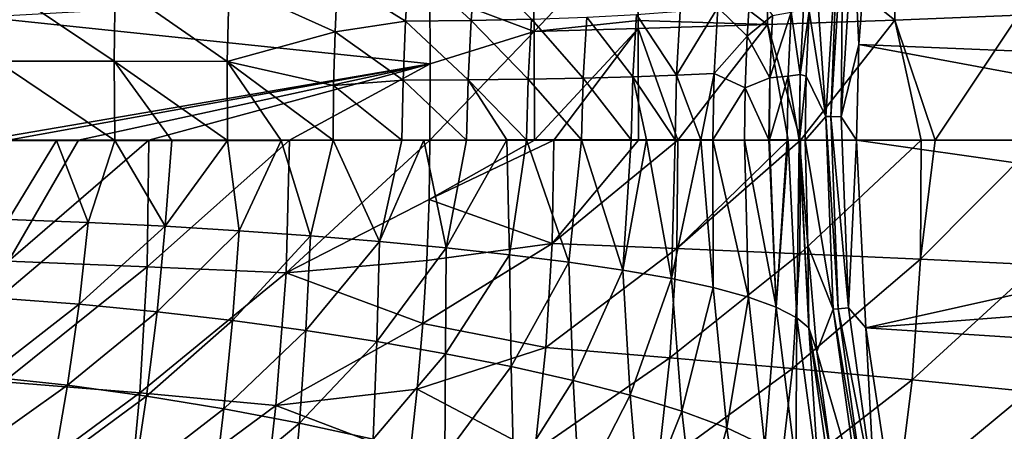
# Model space of a CAD drawing. Header units: metres. Extents: x -109 to 109, y -314 to 82.
# Tile 94 of 191: x -38.25 to -24.42, y -4.09 to 1.69. Entities that reach past the tile are written whole.
import ezdxf

# ---------------------------------------------------------------- set-up
doc = ezdxf.new("R2010")
doc.units = ezdxf.units.M
doc.layers.add('solid_504261_XXX', color=7, linetype='CONTINUOUS')

msp = doc.modelspace()

# ---------------------------------------------------------------- linework, layer by layer
at = {"layer": 'solid_504261_XXX'}
for points in [[(-27.768713, 3.135876, 201.525314), (-25.963488, 1.68328, 202.007523), (-25.977619, 3.255263, 202.005768)], [(-25.977619, 3.255263, 202.005768), (-25.963488, 1.68328, 202.007523), (-24.223452, 1.752423, 202.608337)], [(-29.594036, 3.034776, 201.18866), (-27.748358, 1.620766, 201.546432), (-27.768713, 3.135876, 201.525314)], [(-27.768713, 3.135876, 201.525314), (-27.748358, 1.620766, 201.546432), (-25.963488, 1.68328, 202.007523)], [(-32.490292, 2.075144, 201.007721), (-31.025951, 1.525385, 201.081985), (-31.048208, 2.955077, 201.026962)], [(-31.048208, 2.955077, 201.026962), (-31.025951, 1.525385, 201.081985), (-29.594036, 3.034776, 201.18866)], [(-31.025951, 1.525385, 201.081985), (-29.56679, 1.678067, 201.227966), (-29.594036, 3.034776, 201.18866)], [(-29.56679, 1.678067, 201.227966), (-27.748358, 1.620766, 201.546432), (-29.594036, 3.034776, 201.18866)], [(-26.759596, 3.031772, 145.456512), (-26.928768, 0.330285, 145.456512), (-27.092871, 2.712058, 153.97522)], [(-26.860439, 0.329687, 144.587753), (-26.928768, 0.330285, 145.456512), (-26.759596, 3.031772, 145.456512)], [(-26.860439, 0.329687, 144.587753), (-26.759596, 3.031772, 145.456512), (-26.691675, 3.024293, 144.587753)], [(-26.860439, 0.329687, 144.587753), (-26.691675, 3.024293, 144.587753), (-26.716383, 0.328065, 143.726563)], [(-26.691675, 3.024293, 144.587753), (-26.548512, 3.008206, 143.726563), (-26.716383, 0.328065, 143.726563)], [(-26.716383, 0.328065, 143.726563), (-26.548512, 3.008206, 143.726563), (-26.465921, 1.342188, 142.88179)], [(-26.548512, 3.008206, 143.726563), (-26.363972, 2.680936, 142.88179), (-26.465921, 1.342188, 142.88179)], [(-26.928768, 0.330285, 145.456512), (-27.164528, 1.811484, 153.877502), (-27.092871, 2.712058, 153.97522)], [(-26.465921, 1.342188, 142.88179), (-26.363972, 2.680936, 142.88179), (-19.212162, 1.041653, 119.136856)], [(-26.363972, 2.680936, 142.88179), (-19.127592, 2.080251, 119.136856), (-19.212162, 1.041653, 119.136856)], [(-31.850451, 2.502913, 164.316071), (-31.912235, 1.681106, 164.213608), (-32.779732, 2.488422, 165.097626)], [(-31.061541, 1.699984, 163.366791), (-31.912235, 1.681106, 164.213608), (-31.850451, 2.502913, 164.316071)], [(-32.779732, 2.488422, 165.097626), (-32.832561, 1.671514, 164.992737), (-33.787788, 2.262125, 165.770706)], [(-31.912235, 1.681106, 164.213608), (-32.832561, 1.671514, 164.992737), (-32.779732, 2.488422, 165.097626)], [(-33.787788, 2.262125, 165.770706), (-33.82225, 1.520198, 165.681793), (-35.308441, 2.19617, 166.628525)], [(-32.832561, 1.671514, 164.992737), (-33.82225, 1.520198, 165.681793), (-33.787788, 2.262125, 165.770706)], [(-38.757404, 1.725511, 200.979553), (-32.487587, 1.072177, 201.038422), (-32.490292, 2.075144, 201.007721)], [(-36.922077, 1.106526, 167.195465), (-38.571678, 1.108194, 167.687744), (-38.562561, 2.206309, 167.800797)], [(-36.907677, 2.200826, 167.310989), (-36.922077, 1.106526, 167.195465), (-38.562561, 2.206309, 167.800797)], [(-35.334442, 1.105719, 166.512054), (-36.922077, 1.106526, 167.195465), (-36.907677, 2.200826, 167.310989)], [(-35.308441, 2.19617, 166.628525), (-35.334442, 1.105719, 166.512054), (-36.907677, 2.200826, 167.310989)], [(-33.82225, 1.520198, 165.681793), (-35.334442, 1.105719, 166.512054), (-35.308441, 2.19617, 166.628525)], [(-32.490292, 2.075144, 201.007721), (-32.487587, 1.072177, 201.038422), (-31.025951, 1.525385, 201.081985)], [(-27.98801, 2.174702, 158.37912), (-28.035112, 1.460289, 158.308182), (-28.446062, 1.863944, 159.432159)], [(-27.678997, 1.74828, 157.246826), (-28.035112, 1.460289, 158.308182), (-27.98801, 2.174702, 158.37912)], [(-28.975353, 1.810258, 160.485199), (-29.026594, 0.910451, 160.424591), (-29.589355, 1.76451, 161.49614)], [(-28.446062, 1.863944, 159.432159), (-29.026594, 0.910451, 160.424591), (-28.975353, 1.810258, 160.485199)], [(-28.446062, 1.863944, 159.432159), (-28.49674, 0.936067, 159.365189), (-29.026594, 0.910451, 160.424591)], [(-28.035112, 1.460289, 158.308182), (-28.49674, 0.936067, 159.365189), (-28.446062, 1.863944, 159.432159)], [(-27.417713, 1.798415, 156.130341), (-27.719292, 0.876008, 157.186035), (-27.678997, 1.74828, 157.246826)], [(-27.417713, 1.798415, 156.130341), (-27.460985, 0.899178, 156.072052), (-27.719292, 0.876008, 157.186035)], [(-27.417713, 1.798415, 156.130341), (-27.28965, 0.92322, 154.942795), (-27.460985, 0.899178, 156.072052)], [(-27.417713, 1.798415, 156.130341), (-27.244093, 1.848198, 154.99968), (-27.28965, 0.92322, 154.942795)], [(-27.28965, 0.92322, 154.942795), (-27.244093, 1.848198, 154.99968), (-27.164528, 1.811484, 153.877502)], [(-27.28965, 0.92322, 154.942795), (-27.164528, 1.811484, 153.877502), (-27.208069, 0.895979, 153.818985)], [(-26.928768, 0.330285, 145.456512), (-27.208069, 0.895979, 153.818985), (-27.164528, 1.811484, 153.877502)], [(-38.757404, 1.725511, 200.979553), (-38.754425, 0, 201.046997), (-32.487587, 1.072177, 201.038422)], [(-32.832561, 1.671514, 164.992737), (-32.867744, 0.8415, 164.9319), (-33.82225, 1.520198, 165.681793)], [(-31.954592, 0.84656, 164.156448), (-32.867744, 0.8415, 164.9319), (-32.832561, 1.671514, 164.992737)], [(-31.912235, 1.681106, 164.213608), (-31.954592, 0.84656, 164.156448), (-32.832561, 1.671514, 164.992737)], [(-31.108822, 0.856293, 163.311981), (-31.954592, 0.84656, 164.156448), (-31.912235, 1.681106, 164.213608)], [(-31.061541, 1.699984, 163.366791), (-31.108822, 0.856293, 163.311981), (-31.912235, 1.681106, 164.213608)], [(-30.335842, 0.870161, 162.404434), (-31.108822, 0.856293, 163.311981), (-31.061541, 1.699984, 163.366791)], [(-30.285681, 1.727758, 162.458786), (-30.335842, 0.870161, 162.404434), (-31.061541, 1.699984, 163.366791)], [(-31.025951, 1.525385, 201.081985), (-29.565983, 1.567892, 201.22934), (-29.56679, 1.678067, 201.227966)], [(-29.640636, 0.88817, 161.439835), (-30.335842, 0.870161, 162.404434), (-30.285681, 1.727758, 162.458786)], [(-29.589355, 1.76451, 161.49614), (-29.640636, 0.88817, 161.439835), (-30.285681, 1.727758, 162.458786)], [(-29.026594, 0.910451, 160.424591), (-29.640636, 0.88817, 161.439835), (-29.589355, 1.76451, 161.49614)], [(-29.56679, 1.678067, 201.227966), (-29.565983, 1.567892, 201.22934), (-27.748358, 1.620766, 201.546432)], [(-27.678997, 1.74828, 157.246826), (-27.719292, 0.876008, 157.186035), (-28.035112, 1.460289, 158.308182)], [(-25.963488, 1.68328, 202.007523), (-27.748358, 1.620766, 201.546432), (-27.284767, 0, 201.646851)], [(-25.963488, 1.68328, 202.007523), (-27.284767, 0, 201.646851), (-25.593203, 0, 202.110947)], [(-24.223452, 1.752423, 202.608337), (-25.963488, 1.68328, 202.007523), (-25.397694, 0, 202.173691)], [(-25.963488, 1.68328, 202.007523), (-25.593203, 0, 202.110947), (-25.397694, 0, 202.173691)], [(-24.223452, 1.752423, 202.608337), (-25.397694, 0, 202.173691), (-23.942087, 0, 202.703079)], [(-31.025951, 1.525385, 201.081985), (-32.489082, 0, 201.047028), (-31.023623, 0, 201.093933)], [(-32.487587, 1.072177, 201.038422), (-32.489082, 0, 201.047028), (-31.025951, 1.525385, 201.081985)], [(-31.025951, 1.525385, 201.081985), (-31.023623, 0, 201.093933), (-29.565983, 1.567892, 201.22934)], [(-29.565983, 1.567892, 201.22934), (-31.023623, 0, 201.093933), (-30.750122, 0, 201.113129)], [(-29.565983, 1.567892, 201.22934), (-30.750122, 0, 201.113129), (-29.563169, 0, 201.235611)], [(-27.748358, 1.620766, 201.546432), (-29.565983, 1.567892, 201.22934), (-29.007542, 0, 201.313385)], [(-29.565983, 1.567892, 201.22934), (-29.563169, 0, 201.235611), (-29.007542, 0, 201.313385)], [(-27.748358, 1.620766, 201.546432), (-29.007542, 0, 201.313385), (-27.4608, 0, 201.606445)], [(-27.748358, 1.620766, 201.546432), (-27.4608, 0, 201.606445), (-27.284767, 0, 201.646851)], [(-33.82225, 1.520198, 165.681793), (-33.843376, 0.765478, 165.628021), (-35.334442, 1.105719, 166.512054)], [(-32.867744, 0.8415, 164.9319), (-33.843376, 0.765478, 165.628021), (-33.82225, 1.520198, 165.681793)], [(-28.035112, 1.460289, 158.308182), (-28.063911, 0.734828, 158.265488), (-28.49674, 0.936067, 159.365189)], [(-27.719292, 0.876008, 157.186035), (-28.063911, 0.734828, 158.265488), (-28.035112, 1.460289, 158.308182)], [(-26.716383, 0.328065, 143.726563), (-26.465921, 1.342188, 142.88179), (-26.499933, 0, 142.88179)], [(-26.465921, 1.342188, 142.88179), (-19.240379, 0, 119.136856), (-26.499933, 0, 142.88179)], [(-26.465921, 1.342188, 142.88179), (-19.212162, 1.041653, 119.136856), (-19.240379, 0, 119.136856)], [(-36.914558, -0.006885, 167.152527), (-38.562698, -0.007118, 167.647232), (-38.571678, 1.108194, 167.687744)], [(-36.922077, 1.106526, 167.195465), (-36.914558, -0.006885, 167.152527), (-38.571678, 1.108194, 167.687744)], [(-36.113792, -0.006074, 166.833588), (-36.914558, -0.006885, 167.152527), (-36.922077, 1.106526, 167.195465)], [(-35.334297, -0.004772, 166.46933), (-36.113792, -0.006074, 166.833588), (-36.922077, 1.106526, 167.195465)], [(-35.334442, 1.105719, 166.512054), (-35.334297, -0.004772, 166.46933), (-36.922077, 1.106526, 167.195465)], [(-32.487587, 1.072177, 201.038422), (-38.754425, 0, 201.046997), (-38.412827, 0, 201.046997)], [(-32.487587, 1.072177, 201.038422), (-38.412827, 0, 201.046997), (-37.422085, 0, 201.046997)], [(-32.487587, 1.072177, 201.038422), (-37.422085, 0, 201.046997), (-36.437561, 0, 201.046997)], [(-32.487587, 1.072177, 201.038422), (-36.437561, 0, 201.046997), (-34.462173, 0, 201.046997)], [(-34.580402, -0.003997, 166.061539), (-35.334297, -0.004772, 166.46933), (-35.334442, 1.105719, 166.512054)], [(-33.850517, 0, 165.610046), (-34.580402, -0.003997, 166.061539), (-35.334442, 1.105719, 166.512054)], [(-33.843376, 0.765478, 165.628021), (-33.850517, 0, 165.610046), (-35.334442, 1.105719, 166.512054)], [(-32.487587, 1.072177, 201.038422), (-34.462173, 0, 201.046997), (-32.489082, 0, 201.047028)], [(-32.867744, 0.8415, 164.9319), (-32.884357, -0.000695, 164.915985), (-33.843376, 0.765478, 165.628021)], [(-31.977259, 0.001042, 164.145905), (-32.884357, -0.000695, 164.915985), (-32.867744, 0.8415, 164.9319)], [(-31.954592, 0.84656, 164.156448), (-31.977259, 0.001042, 164.145905), (-32.867744, 0.8415, 164.9319)], [(-31.409477, 0.001784, 163.593842), (-31.977259, 0.001042, 164.145905), (-31.954592, 0.84656, 164.156448)], [(-31.108822, 0.856293, 163.311981), (-31.133913, 0.002135, 163.303543), (-31.954592, 0.84656, 164.156448)], [(-31.133913, 0.002135, 163.303543), (-31.409477, 0.001784, 163.593842), (-31.954592, 0.84656, 164.156448)], [(-30.361258, 0.002938, 162.397278), (-31.133913, 0.002135, 163.303543), (-31.108822, 0.856293, 163.311981)], [(-30.335842, 0.870161, 162.404434), (-30.361258, 0.002938, 162.397278), (-31.108822, 0.856293, 163.311981)], [(-29.664381, 0.003433, 161.431686), (-30.361258, 0.002938, 162.397278), (-30.335842, 0.870161, 162.404434)], [(-29.640636, 0.88817, 161.439835), (-29.664381, 0.003433, 161.431686), (-30.335842, 0.870161, 162.404434)], [(-29.449463, 0.003525, 161.097183), (-29.664381, 0.003433, 161.431686), (-29.640636, 0.88817, 161.439835)], [(-29.026594, 0.910451, 160.424591), (-29.04813, 0.003529, 160.412979), (-29.640636, 0.88817, 161.439835)], [(-29.04813, 0.003529, 160.412979), (-29.449463, 0.003525, 161.097183), (-29.640636, 0.88817, 161.439835)], [(-28.685373, 0.003348, 159.710007), (-29.04813, 0.003529, 160.412979), (-29.026594, 0.910451, 160.424591)], [(-28.49674, 0.936067, 159.365189), (-28.685373, 0.003348, 159.710007), (-29.026594, 0.910451, 160.424591)], [(-28.49674, 0.936067, 159.365189), (-28.516533, 0.003606, 159.347641), (-28.685373, 0.003348, 159.710007)], [(-28.063911, 0.734828, 158.265488), (-28.516533, 0.003606, 159.347641), (-28.49674, 0.936067, 159.365189)], [(-27.719292, 0.876008, 157.186035), (-27.732899, 0.001918, 157.165085), (-28.063911, 0.734828, 158.265488)], [(-27.720587, 0.001893, 157.119751), (-27.732899, 0.001918, 157.165085), (-27.719292, 0.876008, 157.186035)], [(-27.460985, 0.899178, 156.072052), (-27.720587, 0.001893, 157.119751), (-27.719292, 0.876008, 157.186035)], [(-27.460985, 0.899178, 156.072052), (-27.4753, 0.002075, 156.05452), (-27.720587, 0.001893, 157.119751)], [(-27.460985, 0.899178, 156.072052), (-27.304991, 0.000205, 154.928452), (-27.4753, 0.002075, 156.05452)], [(-27.460985, 0.899178, 156.072052), (-27.28965, 0.92322, 154.942795), (-27.304991, 0.000205, 154.928452)], [(-27.300419, 0.000191, 154.887115), (-27.304991, 0.000205, 154.928452), (-27.28965, 0.92322, 154.942795)], [(-27.300419, 0.000191, 154.887115), (-27.28965, 0.92322, 154.942795), (-27.208069, 0.895979, 153.818985)], [(-27.300419, 0.000191, 154.887115), (-27.208069, 0.895979, 153.818985), (-27.22216, 0, 153.800186)], [(-26.928768, 0.330285, 145.456512), (-27.22216, 0, 153.800186), (-27.208069, 0.895979, 153.818985)], [(-32.884357, -0.000695, 164.915985), (-33.850517, 0, 165.610046), (-33.843376, 0.765478, 165.628021)], [(-28.063911, 0.734828, 158.265488), (-28.073635, 0, 158.251282), (-28.516533, 0.003606, 159.347641)], [(-27.732899, 0.001918, 157.165085), (-28.073635, 0, 158.251282), (-28.063911, 0.734828, 158.265488)], [(-26.928768, 0.330285, 145.456512), (-26.825905, -2.374538, 145.456512), (-27.22216, 0, 153.800186)], [(-26.757864, -2.36825, 144.587753), (-26.825905, -2.374538, 145.456512), (-26.928768, 0.330285, 145.456512)], [(-26.757864, -2.36825, 144.587753), (-26.928768, 0.330285, 145.456512), (-26.860439, 0.329687, 144.587753)], [(-26.860439, 0.329687, 144.587753), (-26.716383, 0.328065, 143.726563), (-26.614374, -2.355389, 143.726563)], [(-26.757864, -2.36825, 144.587753), (-26.860439, 0.329687, 144.587753), (-26.614374, -2.355389, 143.726563)], [(-26.614374, -2.355389, 143.726563), (-26.716383, 0.328065, 143.726563), (-26.499933, 0, 142.88179)], [(-38.412827, 0, 201.046997), (-38.407627, -1.702225, 200.961151), (-37.422085, 0, 201.046997)], [(-38.407627, -1.702225, 200.961151), (-36.459961, -1.777763, 200.956467), (-36.437561, 0, 201.046997)], [(-38.407627, -1.702225, 200.961151), (-36.437561, 0, 201.046997), (-37.422085, 0, 201.046997)], [(-36.459961, -1.777763, 200.956467), (-34.510349, -1.86385, 200.951981), (-34.462173, 0, 201.046997)], [(-36.459961, -1.777763, 200.956467), (-34.462173, 0, 201.046997), (-36.437561, 0, 201.046997)], [(-34.166656, -1.344887, 165.808075), (-34.580402, -0.003997, 166.061539), (-33.850517, 0, 165.610046)], [(-34.462173, 0, 201.046997), (-34.510349, -1.86385, 200.951981), (-32.489082, 0, 201.047028)], [(-33.196026, -1.425329, 165.157593), (-34.166656, -1.344887, 165.808075), (-33.850517, 0, 165.610046)], [(-33.196026, -1.425329, 165.157593), (-33.850517, 0, 165.610046), (-32.884357, -0.000695, 164.915985)], [(-33.196026, -1.425329, 165.157593), (-32.884357, -0.000695, 164.915985), (-32.577465, 0.000144, 164.669495)], [(-32.262672, -1.513916, 164.419922), (-33.196026, -1.425329, 165.157593), (-32.577465, 0.000144, 164.669495)], [(-31.977259, 0.001042, 164.145905), (-32.577465, 0.000144, 164.669495), (-32.884357, -0.000695, 164.915985)], [(-32.262672, -1.513916, 164.419922), (-32.577465, 0.000144, 164.669495), (-31.977259, 0.001042, 164.145905)], [(-32.499321, -0.833372, 201.029129), (-30.772652, -1.452659, 201.06308), (-30.750122, 0, 201.113129)], [(-31.023623, 0, 201.093933), (-32.499321, -0.833372, 201.029129), (-30.750122, 0, 201.113129)], [(-31.023623, 0, 201.093933), (-32.489082, 0, 201.047028), (-32.499321, -0.833372, 201.029129)], [(-32.262672, -1.513916, 164.419922), (-31.977259, 0.001042, 164.145905), (-31.409477, 0.001784, 163.593842)], [(-31.373295, -1.610009, 163.592224), (-32.262672, -1.513916, 164.419922), (-31.409477, 0.001784, 163.593842)], [(-31.373295, -1.610009, 163.592224), (-31.409477, 0.001784, 163.593842), (-31.133913, 0.002135, 163.303543)], [(-30.540115, -1.713458, 162.679733), (-31.373295, -1.610009, 163.592224), (-31.133913, 0.002135, 163.303543)], [(-30.540115, -1.713458, 162.679733), (-31.133913, 0.002135, 163.303543), (-30.361258, 0.002938, 162.397278)], [(-30.772652, -1.452659, 201.06308), (-29.0238, -1.522281, 201.264511), (-29.007542, 0, 201.313385)], [(-30.772652, -1.452659, 201.06308), (-29.007542, 0, 201.313385), (-29.563169, 0, 201.235611)], [(-30.750122, 0, 201.113129), (-30.772652, -1.452659, 201.06308), (-29.563169, 0, 201.235611)], [(-29.778791, -1.824462, 161.693237), (-30.540115, -1.713458, 162.679733), (-30.361258, 0.002938, 162.397278)], [(-29.778791, -1.824462, 161.693237), (-30.361258, 0.002938, 162.397278), (-29.664381, 0.003433, 161.431686)], [(-29.778791, -1.824462, 161.693237), (-29.664381, 0.003433, 161.431686), (-29.449463, 0.003525, 161.097183)], [(-29.100031, -1.943217, 160.641479), (-29.778791, -1.824462, 161.693237), (-29.449463, 0.003525, 161.097183)], [(-29.100031, -1.943217, 160.641479), (-29.449463, 0.003525, 161.097183), (-29.04813, 0.003529, 160.412979)], [(-29.100031, -1.943217, 160.641479), (-29.04813, 0.003529, 160.412979), (-28.685373, 0.003348, 159.710007)], [(-28.511454, -2.069858, 159.532227), (-29.100031, -1.943217, 160.641479), (-28.685373, 0.003348, 159.710007)], [(-29.0238, -1.522281, 201.264511), (-27.296757, -1.59575, 201.599365), (-27.284767, 0, 201.646851)], [(-29.0238, -1.522281, 201.264511), (-27.284767, 0, 201.646851), (-27.4608, 0, 201.606445)], [(-29.007542, 0, 201.313385), (-29.0238, -1.522281, 201.264511), (-27.4608, 0, 201.606445)], [(-28.511454, -2.069858, 159.532227), (-28.685373, 0.003348, 159.710007), (-28.516533, 0.003606, 159.347641)], [(-28.018648, -2.204145, 158.375122), (-28.516533, 0.003606, 159.347641), (-28.073635, 0, 158.251282)], [(-28.018648, -2.204145, 158.375122), (-28.511454, -2.069858, 159.532227), (-28.516533, 0.003606, 159.347641)], [(-27.626354, -2.345675, 157.180618), (-28.073635, 0, 158.251282), (-27.732899, 0.001918, 157.165085)], [(-27.626354, -2.345675, 157.180618), (-28.018648, -2.204145, 158.375122), (-28.073635, 0, 158.251282)], [(-27.626354, -2.345675, 157.180618), (-27.732899, 0.001918, 157.165085), (-27.720587, 0.001893, 157.119751)], [(-27.626354, -2.345675, 157.180618), (-27.720587, 0.001893, 157.119751), (-27.4753, 0.002075, 156.05452)], [(-27.626354, -2.345675, 157.180618), (-27.4753, 0.002075, 156.05452), (-27.459211, 0.000002, 155.967133)], [(-27.339315, -2.493895, 155.959183), (-27.626354, -2.345675, 157.180618), (-27.459211, 0.000002, 155.967133)], [(-27.459211, 0.000002, 155.967133), (-27.4753, 0.002075, 156.05452), (-27.304991, 0.000205, 154.928452)], [(-27.339315, -2.493895, 155.959183), (-27.459211, 0.000002, 155.967133), (-27.304991, 0.000205, 154.928452)], [(-27.171425, -2.636952, 154.874115), (-27.339315, -2.493895, 155.959183), (-27.304991, 0.000205, 154.928452)], [(-27.171425, -2.636952, 154.874115), (-27.304991, 0.000205, 154.928452), (-27.300419, 0.000191, 154.887115)], [(-27.300419, 0.000191, 154.887115), (-27.22216, 0, 153.800186), (-27.181553, -1.481833, 153.793167)], [(-27.171425, -2.636952, 154.874115), (-27.300419, 0.000191, 154.887115), (-27.181553, -1.481833, 153.793167)], [(-27.296757, -1.59575, 201.599365), (-25.603228, -1.672798, 202.065384), (-25.593203, 0, 202.110947)], [(-27.296757, -1.59575, 201.599365), (-25.593203, 0, 202.110947), (-27.284767, 0, 201.646851)], [(-26.825905, -2.374538, 145.456512), (-27.181553, -1.481833, 153.793167), (-27.22216, 0, 153.800186)], [(-26.614374, -2.355389, 143.726563), (-26.499933, 0, 142.88179), (-26.368593, -2.635091, 142.88179)], [(-19.212162, -1.041653, 119.136856), (-26.499933, 0, 142.88179), (-19.240379, 0, 119.136856)], [(-26.368593, -2.635091, 142.88179), (-26.499933, 0, 142.88179), (-19.212162, -1.041653, 119.136856)], [(-25.603228, -1.672798, 202.065384), (-23.954878, -1.753154, 202.660202), (-23.942087, 0, 202.703079)], [(-25.603228, -1.672798, 202.065384), (-23.942087, 0, 202.703079), (-25.397694, 0, 202.173691)], [(-25.593203, 0, 202.110947), (-25.603228, -1.672798, 202.065384), (-25.397694, 0, 202.173691)], [(-36.914558, -0.006885, 167.152527), (-37.730988, -0.007268, 167.423935), (-38.562698, -0.007118, 167.647232)], [(-38.408421, -1.113527, 167.603622), (-38.562698, -0.007118, 167.647232), (-37.730988, -0.007268, 167.423935)], [(-37.286896, -1.157256, 167.271591), (-38.408421, -1.113527, 167.603622), (-37.730988, -0.007268, 167.423935)], [(-37.286896, -1.157256, 167.271591), (-37.730988, -0.007268, 167.423935), (-36.914558, -0.006885, 167.152527)], [(-36.208897, -1.210558, 166.861557), (-37.286896, -1.157256, 167.271591), (-36.914558, -0.006885, 167.152527)], [(-36.208897, -1.210558, 166.861557), (-36.914558, -0.006885, 167.152527), (-36.113792, -0.006074, 166.833588)], [(-36.208897, -1.210558, 166.861557), (-36.113792, -0.006074, 166.833588), (-35.334297, -0.004772, 166.46933)], [(-35.170147, -1.273188, 166.374832), (-36.208897, -1.210558, 166.861557), (-35.334297, -0.004772, 166.46933)], [(-35.170147, -1.273188, 166.374832), (-35.334297, -0.004772, 166.46933), (-34.580402, -0.003997, 166.061539)], [(-34.166656, -1.344887, 165.808075), (-35.170147, -1.273188, 166.374832), (-34.580402, -0.003997, 166.061539)], [(-34.510349, -1.86385, 200.951981), (-32.499321, -0.833372, 201.029129), (-32.489082, 0, 201.047028)], [(-34.510349, -1.86385, 200.951981), (-32.531445, -1.692144, 200.973099), (-32.499321, -0.833372, 201.029129)], [(-32.499321, -0.833372, 201.029129), (-32.531445, -1.692144, 200.973099), (-30.772652, -1.452659, 201.06308)], [(-26.368593, -2.635091, 142.88179), (-19.212162, -1.041653, 119.136856), (-19.127592, -2.080251, 119.136856)], [(-38.547443, -2.220917, 167.682037), (-38.408421, -1.113527, 167.603622), (-37.286896, -1.157256, 167.271591)], [(-37.416008, -2.306018, 167.346771), (-38.547443, -2.220917, 167.682037), (-37.286896, -1.157256, 167.271591)], [(-37.416008, -2.306018, 167.346771), (-37.286896, -1.157256, 167.271591), (-36.208897, -1.210558, 166.861557)], [(-36.321907, -2.410543, 166.933548), (-37.416008, -2.306018, 167.346771), (-36.208897, -1.210558, 166.861557)], [(-36.321907, -2.410543, 166.933548), (-36.208897, -1.210558, 166.861557), (-35.170147, -1.273188, 166.374832)], [(-35.261955, -2.533441, 166.443466), (-36.321907, -2.410543, 166.933548), (-35.170147, -1.273188, 166.374832)], [(-35.261955, -2.533441, 166.443466), (-35.170147, -1.273188, 166.374832), (-34.166656, -1.344887, 165.808075)], [(-34.233273, -2.673459, 165.873169), (-35.261955, -2.533441, 166.443466), (-34.166656, -1.344887, 165.808075)], [(-34.233273, -2.673459, 165.873169), (-34.166656, -1.344887, 165.808075), (-33.196026, -1.425329, 165.157593)], [(-33.234409, -2.829237, 165.218918), (-34.233273, -2.673459, 165.873169), (-33.196026, -1.425329, 165.157593)], [(-33.234409, -2.829237, 165.218918), (-33.196026, -1.425329, 165.157593), (-32.262672, -1.513916, 164.419922)], [(-32.270023, -2.999049, 164.477264), (-33.234409, -2.829237, 165.218918), (-32.262672, -1.513916, 164.419922)], [(-32.587399, -2.577471, 200.875641), (-30.863363, -2.913563, 200.908646), (-30.772652, -1.452659, 201.06308)], [(-32.531445, -1.692144, 200.973099), (-32.587399, -2.577471, 200.875641), (-30.772652, -1.452659, 201.06308)], [(-32.270023, -2.999049, 164.477264), (-32.262672, -1.513916, 164.419922), (-31.373295, -1.610009, 163.592224)], [(-30.772652, -1.452659, 201.06308), (-30.863363, -2.913563, 200.908646), (-29.0238, -1.522281, 201.264511)], [(-26.825905, -2.374538, 145.456512), (-27.0592, -2.966813, 153.777191), (-27.181553, -1.481833, 153.793167)], [(-27.171425, -2.636952, 154.874115), (-27.181553, -1.481833, 153.793167), (-27.0592, -2.966813, 153.777191)], [(-31.346846, -3.181185, 163.645401), (-32.270023, -2.999049, 164.477264), (-31.373295, -1.610009, 163.592224)], [(-31.346846, -3.181185, 163.645401), (-31.373295, -1.610009, 163.592224), (-30.540115, -1.713458, 162.679733)], [(-30.863363, -2.913563, 200.908646), (-29.120178, -3.056476, 201.106049), (-29.0238, -1.522281, 201.264511)], [(-29.0238, -1.522281, 201.264511), (-29.120178, -3.056476, 201.106049), (-27.296757, -1.59575, 201.599365)], [(-29.120178, -3.056476, 201.106049), (-27.400896, -3.207366, 201.437515), (-27.296757, -1.59575, 201.599365)], [(-27.296757, -1.59575, 201.599365), (-27.400896, -3.207366, 201.437515), (-25.603228, -1.672798, 202.065384)], [(-38.407627, -1.702225, 200.961151), (-38.4706, -3.395109, 200.704483), (-36.459961, -1.777763, 200.956467)], [(-38.4706, -3.395109, 200.704483), (-36.56255, -3.549052, 200.685989), (-36.459961, -1.777763, 200.956467)], [(-36.459961, -1.777763, 200.956467), (-36.56255, -3.549052, 200.685989), (-34.510349, -1.86385, 200.951981)], [(-34.510349, -1.86385, 200.951981), (-32.587399, -2.577471, 200.875641), (-32.531445, -1.692144, 200.973099)], [(-30.476961, -3.375548, 162.728363), (-31.346846, -3.181185, 163.645401), (-30.540115, -1.713458, 162.679733)], [(-30.476961, -3.375548, 162.728363), (-30.540115, -1.713458, 162.679733), (-29.778791, -1.824462, 161.693237)], [(-27.400896, -3.207366, 201.437515), (-25.71859, -3.365564, 201.900513), (-25.603228, -1.672798, 202.065384)], [(-25.603228, -1.672798, 202.065384), (-25.71859, -3.365564, 201.900513), (-23.954878, -1.753154, 202.660202)], [(-25.71859, -3.365564, 201.900513), (-24.086285, -3.530404, 202.492462), (-23.954878, -1.753154, 202.660202)], [(-36.56255, -3.549052, 200.685989), (-34.651173, -3.725501, 200.668274), (-34.510349, -1.86385, 200.951981)], [(-34.510349, -1.86385, 200.951981), (-34.651173, -3.725501, 200.668274), (-32.587399, -2.577471, 200.875641)], [(-29.675861, -3.583186, 161.736557), (-30.476961, -3.375548, 162.728363), (-29.778791, -1.824462, 161.693237)], [(-29.675861, -3.583186, 161.736557), (-29.778791, -1.824462, 161.693237), (-29.100031, -1.943217, 160.641479)], [(-28.954916, -3.805067, 160.678406), (-29.675861, -3.583186, 161.736557), (-29.100031, -1.943217, 160.641479)], [(-28.954916, -3.805067, 160.678406), (-29.100031, -1.943217, 160.641479), (-28.511454, -2.069858, 159.532227)], [(-28.322861, -4.04202, 159.561432), (-28.954916, -3.805067, 160.678406), (-28.511454, -2.069858, 159.532227)], [(-28.322861, -4.04202, 159.561432), (-28.511454, -2.069858, 159.532227), (-28.018648, -2.204145, 158.375122)], [(-27.786427, -4.294324, 158.395187), (-28.322861, -4.04202, 159.561432), (-28.018648, -2.204145, 158.375122)], [(-27.786427, -4.294324, 158.395187), (-28.018648, -2.204145, 158.375122), (-27.626354, -2.345675, 157.180618)], [(-26.368593, -2.635091, 142.88179), (-19.127592, -2.080251, 119.136856), (-18.986916, -3.112747, 119.136856)], [(-38.719074, -3.318928, 167.820221), (-38.547443, -2.220917, 167.682037), (-37.416008, -2.306018, 167.346771)], [(-37.578613, -3.442653, 167.479279), (-38.719074, -3.318928, 167.820221), (-37.416008, -2.306018, 167.346771)], [(-37.578613, -3.442653, 167.479279), (-37.416008, -2.306018, 167.346771), (-36.321907, -2.410543, 166.933548)], [(-27.351486, -4.562021, 157.190048), (-27.786427, -4.294324, 158.395187), (-27.626354, -2.345675, 157.180618)], [(-27.351486, -4.562021, 157.190048), (-27.626354, -2.345675, 157.180618), (-27.339315, -2.493895, 155.959183)], [(-36.467194, -3.59451, 167.060287), (-37.578613, -3.442653, 167.479279), (-36.321907, -2.410543, 166.933548)], [(-36.467194, -3.59451, 167.060287), (-36.321907, -2.410543, 166.933548), (-35.261955, -2.533441, 166.443466)], [(-26.825905, -2.374538, 145.456512), (-26.452047, -5.055374, 145.456512), (-27.0592, -2.966813, 153.777191)], [(-26.384987, -5.042263, 144.587753), (-26.825905, -2.374538, 145.456512), (-26.757864, -2.36825, 144.587753)], [(-26.384987, -5.042263, 144.587753), (-26.452047, -5.055374, 145.456512), (-26.825905, -2.374538, 145.456512)], [(-26.757864, -2.36825, 144.587753), (-26.614374, -2.355389, 143.726563), (-26.243515, -5.01505, 143.726563)], [(-26.384987, -5.042263, 144.587753), (-26.757864, -2.36825, 144.587753), (-26.243515, -5.01505, 143.726563)], [(-26.243515, -5.01505, 143.726563), (-26.614374, -2.355389, 143.726563), (-26.368593, -2.635091, 142.88179)], [(-35.382648, -3.772592, 166.564209), (-36.467194, -3.59451, 167.060287), (-35.261955, -2.533441, 166.443466)], [(-35.382648, -3.772592, 166.564209), (-35.261955, -2.533441, 166.443466), (-34.233273, -2.673459, 165.873169)], [(-34.651173, -3.725501, 200.668274), (-32.668297, -3.496754, 200.732681), (-32.587399, -2.577471, 200.875641)], [(-32.587399, -2.577471, 200.875641), (-32.668297, -3.496754, 200.732681), (-30.863363, -2.913563, 200.908646)], [(-27.023972, -4.844797, 155.956421), (-27.351486, -4.562021, 157.190048), (-27.339315, -2.493895, 155.959183)], [(-27.171425, -2.636952, 154.874115), (-27.023972, -4.844797, 155.956421), (-27.339315, -2.493895, 155.959183)], [(-34.323124, -3.974582, 165.987732), (-35.382648, -3.772592, 166.564209), (-34.233273, -2.673459, 165.873169)], [(-34.323124, -3.974582, 165.987732), (-34.233273, -2.673459, 165.873169), (-33.234409, -2.829237, 165.218918)], [(-27.171425, -2.636952, 154.874115), (-27.0592, -2.966813, 153.777191), (-26.856846, -4.436256, 153.760483)], [(-26.819654, -5.102372, 154.864532), (-27.171425, -2.636952, 154.874115), (-26.856846, -4.436256, 153.760483)], [(-26.819654, -5.102372, 154.864532), (-27.023972, -4.844797, 155.956421), (-27.171425, -2.636952, 154.874115)], [(-25.97588, -5.244052, 142.88179), (-26.368593, -2.635091, 142.88179), (-18.986916, -3.112747, 119.136856)], [(-26.243515, -5.01505, 143.726563), (-26.368593, -2.635091, 142.88179), (-25.97588, -5.244052, 142.88179)], [(-33.288036, -4.198007, 165.327179), (-34.323124, -3.974582, 165.987732), (-33.234409, -2.829237, 165.218918)], [(-33.288036, -4.198007, 165.327179), (-33.234409, -2.829237, 165.218918), (-32.270023, -2.999049, 164.477264)], [(-32.282158, -4.439881, 164.579178), (-33.288036, -4.198007, 165.327179), (-32.270023, -2.999049, 164.477264)], [(-32.668297, -3.496754, 200.732681), (-31.014938, -4.369698, 200.654526), (-30.863363, -2.913563, 200.908646)], [(-32.282158, -4.439881, 164.579178), (-32.270023, -2.999049, 164.477264), (-31.346846, -3.181185, 163.645401)], [(-30.863363, -2.913563, 200.908646), (-31.014938, -4.369698, 200.654526), (-29.120178, -3.056476, 201.106049)], [(-26.452047, -5.055374, 145.456512), (-26.856846, -4.436256, 153.760483), (-27.0592, -2.966813, 153.777191)], [(-31.014938, -4.369698, 200.654526), (-29.28809, -4.588254, 200.843781), (-29.120178, -3.056476, 201.106049)], [(-29.120178, -3.056476, 201.106049), (-29.28809, -4.588254, 200.843781), (-27.400896, -3.207366, 201.437515)], [(-25.97588, -5.244052, 142.88179), (-18.986916, -3.112747, 119.136856), (-18.79055, -4.136113, 119.136856)], [(-31.312132, -4.697307, 163.740982), (-32.282158, -4.439881, 164.579178), (-31.346846, -3.181185, 163.645401)], [(-31.312132, -4.697307, 163.740982), (-31.346846, -3.181185, 163.645401), (-30.476961, -3.375548, 162.728363)], [(-29.28809, -4.588254, 200.843781), (-27.587984, -4.819164, 201.167221), (-27.400896, -3.207366, 201.437515)], [(-27.400896, -3.207366, 201.437515), (-27.587984, -4.819164, 201.167221), (-25.71859, -3.365564, 201.900513)], [(-38.921265, -4.393771, 168.016983), (-38.719074, -3.318928, 167.820221), (-37.578613, -3.442653, 167.479279)], [(-37.772461, -4.553374, 167.668732), (-38.921265, -4.393771, 168.016983), (-37.578613, -3.442653, 167.479279)], [(-38.4706, -3.395109, 200.704483), (-38.58186, -5.031743, 200.289413), (-36.56255, -3.549052, 200.685989)], [(-37.772461, -4.553374, 167.668732), (-37.578613, -3.442653, 167.479279), (-36.467194, -3.59451, 167.060287)], [(-30.389921, -4.970479, 162.817551), (-31.312132, -4.697307, 163.740982), (-30.476961, -3.375548, 162.728363)], [(-30.389921, -4.970479, 162.817551), (-30.476961, -3.375548, 162.728363), (-29.675861, -3.583186, 161.736557)], [(-27.587984, -4.819164, 201.167221), (-25.928827, -5.061254, 201.622314), (-25.71859, -3.365564, 201.900513)], [(-25.71859, -3.365564, 201.900513), (-25.928827, -5.061254, 201.622314), (-24.086285, -3.530404, 202.492462)], [(-38.58186, -5.031743, 200.289413), (-36.720802, -5.257017, 200.251862), (-36.56255, -3.549052, 200.685989)], [(-36.642384, -4.74933, 167.242401), (-37.772461, -4.553374, 167.668732), (-36.467194, -3.59451, 167.060287)], [(-36.56255, -3.549052, 200.685989), (-36.720802, -5.257017, 200.251862), (-34.651173, -3.725501, 200.668274)], [(-36.642384, -4.74933, 167.242401), (-36.467194, -3.59451, 167.060287), (-35.382648, -3.772592, 166.564209)], [(-34.651173, -3.725501, 200.668274), (-32.773018, -4.441147, 200.541473), (-32.668297, -3.496754, 200.732681)], [(-32.668297, -3.496754, 200.732681), (-32.773018, -4.441147, 200.541473), (-31.014938, -4.369698, 200.654526)], [(-29.53096, -5.261787, 161.819077), (-30.389921, -4.970479, 162.817551), (-29.675861, -3.583186, 161.736557)], [(-29.53096, -5.261787, 161.819077), (-29.675861, -3.583186, 161.736557), (-28.954916, -3.805067, 160.678406)], [(-25.928827, -5.061254, 201.622314), (-24.32476, -5.31335, 202.206406), (-24.086285, -3.530404, 202.492462)], [(-36.720802, -5.257017, 200.251862), (-34.855789, -5.518082, 200.21611), (-34.651173, -3.725501, 200.668274)], [(-34.651173, -3.725501, 200.668274), (-34.855789, -5.518082, 200.21611), (-32.773018, -4.441147, 200.541473)], [(-35.529858, -4.978845, 166.738876), (-36.642384, -4.74933, 167.242401), (-35.382648, -3.772592, 166.564209)], [(-35.529858, -4.978845, 166.738876), (-35.382648, -3.772592, 166.564209), (-34.323124, -3.974582, 165.987732)], [(-28.747398, -5.573454, 160.753845), (-29.53096, -5.261787, 161.819077), (-28.954916, -3.805067, 160.678406)], [(-28.747398, -5.573454, 160.753845), (-28.954916, -3.805067, 160.678406), (-28.322861, -4.04202, 159.561432)], [(-34.434067, -5.238493, 166.154922), (-35.529858, -4.978845, 166.738876), (-34.323124, -3.974582, 165.987732)], [(-34.434067, -5.238493, 166.154922), (-34.323124, -3.974582, 165.987732), (-33.288036, -4.198007, 165.327179)], [(-28.049236, -5.907495, 159.629257), (-28.747398, -5.573454, 160.753845), (-28.322861, -4.04202, 159.561432)], [(-28.049236, -5.907495, 159.629257), (-28.322861, -4.04202, 159.561432), (-27.786427, -4.294324, 158.395187)]]:
    msp.add_3dface(points, dxfattribs=at)

doc.saveas('drawing.dxf')
